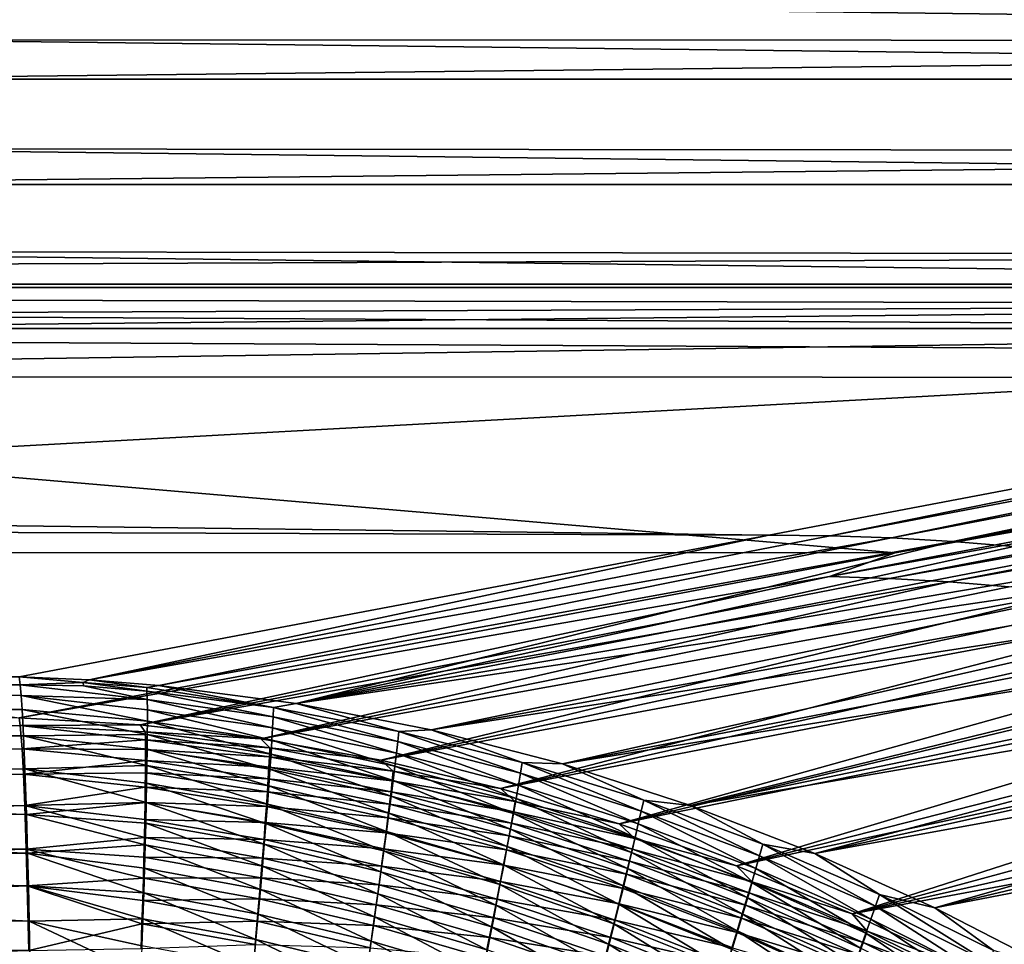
# Model space of a CAD drawing. Header units: metres. Extents: x -900 to 900, y -400 to 400.
# Tile 222 of 241: x 436 to 508, y 266 to 333. Entities that reach past the tile are written whole.
import ezdxf

# ---------------------------------------------------------------- set-up
doc = ezdxf.new("R2010")
doc.units = ezdxf.units.M

msp = doc.modelspace()

# ---------------------------------------------------------------- linework, layer by layer
at = {"layer": 'top'}
for points in [[(0.734328, 331.784698, -85.378685), (0.734328, 339.751312, -35), (665.571472, 331.578125, -86.723228)], [(0.734328, 339.751312, -35), (699.3302, 339.751312, -35), (665.571472, 331.578125, -86.723228)], [(0.734328, 328.81958, -84.922455), (666.448608, 328.819489, -84.923065), (0.734328, 336.711975, -35)], [(666.448608, 328.819489, -84.923065), (699.015991, 336.711975, -35), (0.734328, 336.711975, -35)], [(0.734328, 331.784698, -85.378685), (665.571472, 331.578125, -86.723228), (0.734328, 324.139069, -136.580261)], [(665.571472, 331.578125, -86.723228), (630.554199, 323.576904, -140.468933), (0.734328, 324.139069, -136.580261)], [(0.734328, 321.170074, -136.150101), (633.086914, 321.169952, -136.150986), (0.734328, 328.81958, -84.922455)], [(633.086914, 321.169952, -136.150986), (666.448608, 328.819489, -84.923065), (0.734328, 328.81958, -84.922455)], [(0.734328, 324.139069, -136.580261), (630.554199, 323.576904, -140.468933), (0.734328, 316.937622, -187.84668)], [(630.554199, 323.576904, -140.468933), (595.541077, 316.06485, -194.287888), (0.734328, 316.937622, -187.84668)], [(0.734328, 313.96524, -187.440613), (599.730225, 313.965149, -187.441223), (0.734328, 321.170074, -136.150101)], [(599.730225, 313.965149, -187.441223), (633.086914, 321.169952, -136.150986), (0.734328, 321.170074, -136.150101)], [(0.734328, 316.937622, -187.84668), (595.541077, 316.06485, -194.287888), (0.734328, 313.707611, -211.955231)], [(595.541077, 316.06485, -194.287888), (584.056824, 313.707733, -211.954468), (0.734328, 313.707611, -211.955231)], [(0.734328, 310.733368, -211.562912), (584.056824, 310.73349, -211.562149), (0.734328, 313.96524, -187.440613)], [(584.056824, 310.73349, -211.562149), (599.730225, 313.965149, -187.441223), (0.734328, 313.96524, -187.440613)], [(0.734328, 313.707611, -211.955231), (584.056824, 313.707733, -211.954468), (578.034119, 312.492645, -221.222198)], [(578.034119, 312.492645, -221.222198), (0.734328, 310.181213, -239.17215), (0.734328, 313.707611, -211.955231)], [(350.282684, 310.181213, -239.17215), (0.734328, 310.181213, -239.17215), (578.034119, 312.492645, -221.222198)], [(560.528931, 309.042908, -248.173615), (350.282684, 310.181213, -239.17215), (578.034119, 312.492645, -221.222198)], [(350.282684, 307.273926, -238.796417), (584.056824, 310.73349, -211.562149), (0.734328, 310.733368, -211.562912)], [(566.376038, 307.200867, -238.787125), (584.056824, 310.73349, -211.562149), (350.282684, 307.273926, -238.796417)], [(350.282684, 297.506622, -341.928955), (350.282684, 310.181213, -239.17215), (560.528931, 309.042908, -248.173615)], [(490.487152, 295.774933, -356.032349), (350.282684, 297.506622, -341.928955), (560.528931, 309.042908, -248.173615)], [(494.937469, 295.728058, -355.978729), (490.487152, 295.774933, -356.032349), (560.528931, 309.042908, -248.173615)], [(494.937469, 295.728058, -355.978729), (560.528931, 309.042908, -248.173615), (564.634827, 308.998505, -248.138428)], [(499.383484, 295.574249, -355.924744), (494.937469, 295.728058, -355.978729), (564.634827, 308.998505, -248.138428)], [(499.383484, 295.574249, -355.924744), (564.634827, 308.998505, -248.138428), (568.734619, 308.856598, -248.101974)], [(503.822571, 295.313507, -355.870361), (499.383484, 295.574249, -355.924744), (568.734619, 308.856598, -248.101974)], [(503.822571, 295.313507, -355.870361), (568.734619, 308.856598, -248.101974), (572.825928, 308.617157, -248.064331)], [(508.252045, 294.945862, -355.815704), (503.822571, 295.313507, -355.870361), (572.825928, 308.617157, -248.064331)], [(350.282684, 307.273926, -238.796417), (350.282684, 294.523438, -341.564758), (499.644653, 294.488739, -341.560486)], [(499.644653, 294.488739, -341.560486), (566.376038, 307.200867, -238.787125), (350.282684, 307.273926, -238.796417)], [(566.376038, 307.200867, -238.787125), (499.644653, 294.488739, -341.560486), (564.513855, 306.02829, -247.740448)], [(564.513855, 306.02829, -247.740448), (499.644653, 294.488739, -341.560486), (494.89975, 292.7724, -355.458282)], [(494.89975, 292.7724, -355.458282), (568.511597, 305.897797, -247.660004), (564.513855, 306.02829, -247.740448)], [(499.239929, 292.630249, -355.359833), (568.511597, 305.897797, -247.660004), (494.89975, 292.7724, -355.458282)], [(499.239929, 292.630249, -355.359833), (572.504822, 305.672729, -247.579025), (568.511597, 305.897797, -247.660004)], [(572.504822, 305.672729, -247.579025), (499.239929, 292.630249, -355.359833), (503.575958, 292.384491, -355.261749)], [(576.489624, 305.353546, -247.497589), (572.504822, 305.672729, -247.579025), (503.575958, 292.384491, -355.261749)], [(507.904846, 292.0354, -355.164032), (576.489624, 305.353546, -247.497589), (503.575958, 292.384491, -355.261749)], [(436.16037, 285.503845, -439.683838), (0.734328, 297.506622, -341.928955), (490.487152, 295.774933, -356.032349)], [(0.734328, 297.506622, -341.928955), (350.282684, 297.506622, -341.928955), (490.487152, 295.774933, -356.032349)], [(441.235718, 285.274139, -440.829742), (436.16037, 285.503845, -439.683838), (490.487152, 295.774933, -356.032349)], [(441.235718, 285.274139, -440.829742), (490.487152, 295.774933, -356.032349), (494.937469, 295.728058, -355.978729)], [(499.383484, 295.574249, -355.924744), (441.235718, 285.274139, -440.829742), (494.937469, 295.728058, -355.978729)], [(446.278656, 284.873779, -441.943024), (441.235718, 285.274139, -440.829742), (499.383484, 295.574249, -355.924744)], [(503.822571, 295.313507, -355.870361), (446.278656, 284.873779, -441.943024), (499.383484, 295.574249, -355.924744)], [(456.245483, 283.58139, -444.066681), (446.278656, 284.873779, -441.943024), (503.822571, 295.313507, -355.870361)], [(508.252045, 294.945862, -355.815704), (456.245483, 283.58139, -444.066681), (503.822571, 295.313507, -355.870361)], [(508.252045, 294.945862, -355.815704), (512.669312, 294.471436, -355.760773), (456.245483, 283.58139, -444.066681)], [(350.282684, 294.523438, -341.564758), (436.16037, 282.526184, -439.318207), (499.644653, 294.488739, -341.560486)], [(499.644653, 294.488739, -341.560486), (436.16037, 282.526184, -439.318207), (494.89975, 292.7724, -355.458282)], [(512.669312, 294.471436, -355.760773), (517.071716, 293.890411, -355.705627), (456.245483, 283.58139, -444.066681)], [(456.245483, 283.58139, -444.066681), (517.071716, 293.890411, -355.705627), (521.456665, 293.203033, -355.65033)], [(494.89975, 292.7724, -355.458282), (436.16037, 282.526184, -439.318207), (444.920502, 282.024414, -441.21405)], [(444.920502, 282.024414, -441.21405), (499.239929, 292.630249, -355.359833), (494.89975, 292.7724, -355.458282)], [(503.575958, 292.384491, -355.261749), (499.239929, 292.630249, -355.359833), (444.920502, 282.024414, -441.21405)], [(466.016052, 281.670502, -446.044952), (456.245483, 283.58139, -444.066681), (521.456665, 293.203033, -355.65033)], [(466.016052, 281.670502, -446.044952), (521.456665, 293.203033, -355.65033), (525.821533, 292.409607, -355.59491)], [(453.66571, 280.998505, -443.027527), (503.575958, 292.384491, -355.261749), (444.920502, 282.024414, -441.21405)], [(507.904846, 292.0354, -355.164032), (503.575958, 292.384491, -355.261749), (453.66571, 280.998505, -443.027527)], [(512.223755, 291.583099, -355.066742), (507.904846, 292.0354, -355.164032), (453.66571, 280.998505, -443.027527)], [(530.163696, 291.510559, -355.539398), (466.016052, 281.670502, -446.044952), (525.821533, 292.409607, -355.59491)], [(453.66571, 280.998505, -443.027527), (462.380524, 279.455078, -444.751221), (512.223755, 291.583099, -355.066742)], [(462.380524, 279.455078, -444.751221), (516.530212, 291.02771, -354.970001), (512.223755, 291.583099, -355.066742)], [(475.550812, 279.189728, -447.868408), (466.016052, 281.670502, -446.044952), (530.163696, 291.510559, -355.539398)], [(534.480652, 290.506287, -355.483887), (475.550812, 279.189728, -447.868408), (530.163696, 291.510559, -355.539398)], [(516.530212, 291.02771, -354.970001), (462.380524, 279.455078, -444.751221), (520.822083, 290.369324, -354.873901)], [(475.550812, 279.189728, -447.868408), (534.480652, 290.506287, -355.483887), (538.769714, 289.397369, -355.428406)], [(462.380524, 279.455078, -444.751221), (471.048645, 277.400787, -446.377716), (520.822083, 290.369324, -354.873901)], [(520.822083, 290.369324, -354.873901), (471.048645, 277.400787, -446.377716), (525.096985, 289.60791, -354.778534)], [(471.048645, 277.400787, -446.377716), (529.352783, 288.743622, -354.68396), (525.096985, 289.60791, -354.778534)], [(484.823364, 276.185059, -449.536957), (475.550812, 279.189728, -447.868408), (538.769714, 289.397369, -355.428406)], [(538.769714, 289.397369, -355.428406), (543.028381, 288.184326, -355.372986), (484.823364, 276.185059, -449.536957)], [(471.048645, 277.400787, -446.377716), (479.64975, 274.847412, -447.902191), (529.352783, 288.743622, -354.68396)], [(529.352783, 288.743622, -354.68396), (479.64975, 274.847412, -447.902191), (533.587036, 287.77652, -354.590332)], [(533.587036, 287.77652, -354.590332), (479.64975, 274.847412, -447.902191), (537.797363, 286.706757, -354.49765)], [(543.028381, 288.184326, -355.372986), (547.254089, 286.867889, -355.317688), (484.823364, 276.185059, -449.536957)], [(479.64975, 274.847412, -447.902191), (488.155487, 271.816986, -449.32489), (537.797363, 286.706757, -354.49765)], [(484.823364, 276.185059, -449.536957), (547.254089, 286.867889, -355.317688), (493.817719, 272.699036, -451.056763)], [(537.797363, 286.706757, -354.49765), (488.155487, 271.816986, -449.32489), (541.981323, 285.534454, -354.406006)], [(547.254089, 286.867889, -355.317688), (551.444397, 285.4487, -355.262573), (493.817719, 272.699036, -451.056763)], [(243.830444, 285.09613, -443.004456), (436.16037, 285.503845, -439.683838), (436.232239, 284.926239, -443.441681)], [(436.232239, 284.926239, -443.441681), (436.16037, 285.503845, -439.683838), (440.799957, 285.086487, -442.098724)], [(440.799957, 285.086487, -442.098724), (436.16037, 285.503845, -439.683838), (441.235718, 285.274139, -440.829742)], [(488.155487, 271.816986, -449.32489), (546.136597, 284.259705, -354.31546), (541.981323, 285.534454, -354.406006)], [(243.715302, 284.163269, -448.52597), (243.830444, 285.09613, -443.004456), (436.232239, 284.926239, -443.441681)], [(436.232239, 284.926239, -443.441681), (436.302429, 284.139862, -447.084656), (243.715302, 284.163269, -448.52597)], [(440.818695, 284.846558, -443.464355), (436.232239, 284.926239, -443.441681), (440.799957, 285.086487, -442.098724)], [(436.302429, 284.139862, -447.084656), (436.232239, 284.926239, -443.441681), (445.4375, 283.848755, -447.119324)], [(436.232239, 284.926239, -443.441681), (440.818695, 284.846558, -443.464355), (445.4375, 283.848755, -447.119324)], [(440.799957, 285.086487, -442.098724), (441.235718, 285.274139, -440.829742), (445.411469, 284.718231, -443.101013)], [(440.818695, 284.846558, -443.464355), (440.799957, 285.086487, -442.098724), (445.421753, 284.458099, -444.445465)], [(445.421753, 284.458099, -444.445465), (440.799957, 285.086487, -442.098724), (445.411469, 284.718231, -443.101013)], [(445.4375, 283.848755, -447.119324), (440.818695, 284.846558, -443.464355), (445.421753, 284.458099, -444.445465)], [(445.411469, 284.718231, -443.101013), (441.235718, 285.274139, -440.829742), (446.278656, 284.873779, -441.943024)], [(454.592987, 283.273041, -446.335358), (445.411469, 284.718231, -443.101013), (446.278656, 284.873779, -441.943024)], [(446.278656, 284.873779, -441.943024), (456.245483, 283.58139, -444.066681), (454.592987, 283.273041, -446.335358)], [(493.817719, 272.699036, -451.056763), (551.444397, 285.4487, -355.262573), (555.596741, 283.927551, -355.207642)], [(436.302429, 284.139862, -447.084656), (436.372101, 283.138306, -450.674438), (243.715302, 284.163269, -448.52597)], [(243.715302, 284.163269, -448.52597), (436.372101, 283.138306, -450.674438), (243.79866, 282.737122, -453.956512)], [(436.372101, 283.138306, -450.674438), (436.302429, 284.139862, -447.084656), (445.449524, 282.28009, -452.385956)], [(445.449524, 282.28009, -452.385956), (436.302429, 284.139862, -447.084656), (445.446747, 283.122101, -449.768127)], [(436.302429, 284.139862, -447.084656), (445.4375, 283.848755, -447.119324), (445.446747, 283.122101, -449.768127)], [(445.421753, 284.458099, -444.445465), (445.411469, 284.718231, -443.101013), (454.592987, 283.273041, -446.335358)], [(445.4375, 283.848755, -447.119324), (445.421753, 284.458099, -444.445465), (454.566132, 282.595795, -448.923615)], [(454.566132, 282.595795, -448.923615), (445.421753, 284.458099, -444.445465), (454.592987, 283.273041, -446.335358)], [(488.155487, 271.816986, -449.32489), (496.536621, 268.332825, -450.646637), (546.136597, 284.259705, -354.31546)], [(496.536621, 268.332825, -450.646637), (550.260803, 282.882629, -354.226074), (546.136597, 284.259705, -354.31546)], [(445.446747, 283.122101, -449.768127), (445.4375, 283.848755, -447.119324), (454.526917, 281.808319, -451.484436)], [(454.526917, 281.808319, -451.484436), (445.4375, 283.848755, -447.119324), (454.566132, 282.595795, -448.923615)], [(456.245483, 283.58139, -444.066681), (463.670349, 281.548553, -448.119812), (454.592987, 283.273041, -446.335358)], [(456.245483, 283.58139, -444.066681), (466.016052, 281.670502, -446.044952), (463.670349, 281.548553, -448.119812)], [(555.596741, 283.927551, -355.207642), (502.52182, 268.770874, -452.434357), (493.817719, 272.699036, -451.056763)], [(559.708679, 282.305328, -355.152954), (502.52182, 268.770874, -452.434357), (555.596741, 283.927551, -355.207642)], [(436.372101, 283.138306, -450.674438), (436.476196, 281.219116, -455.983551), (243.79866, 282.737122, -453.956512)], [(243.79866, 282.737122, -453.956512), (436.476196, 281.219116, -455.983551), (243.880829, 280.831604, -459.247711)], [(436.476196, 281.219116, -455.983551), (436.372101, 283.138306, -450.674438), (445.44574, 281.324493, -454.966858)], [(445.44574, 281.324493, -454.966858), (436.372101, 283.138306, -450.674438), (445.449524, 282.28009, -452.385956)], [(445.449524, 282.28009, -452.385956), (445.446747, 283.122101, -449.768127), (454.475433, 280.912506, -454.012299)], [(454.475433, 280.912506, -454.012299), (445.446747, 283.122101, -449.768127), (454.526917, 281.808319, -451.484436)], [(463.594757, 280.81427, -450.624908), (454.566132, 282.595795, -448.923615), (454.592987, 283.273041, -446.335358)], [(454.592987, 283.273041, -446.335358), (463.670349, 281.548553, -448.119812), (463.594757, 280.81427, -450.624908)], [(496.536621, 268.332825, -450.646637), (554.35144, 281.403412, -354.137939), (550.260803, 282.882629, -354.226074)], [(436.228851, 281.975739, -442.898987), (436.16037, 282.526184, -439.318207), (243.720795, 281.230286, -447.896118)], [(436.228851, 281.975739, -442.898987), (243.720795, 281.230286, -447.896118), (243.800186, 279.872375, -453.066772)], [(436.361969, 280.273895, -449.782867), (436.228851, 281.975739, -442.898987), (243.800186, 279.872375, -453.066772)], [(444.920502, 282.024414, -441.21405), (436.16037, 282.526184, -439.318207), (436.228851, 281.975739, -442.898987)], [(444.920502, 282.024414, -441.21405), (436.228851, 281.975739, -442.898987), (445.288177, 281.520111, -443.853363)], [(445.288177, 281.520111, -443.853363), (436.228851, 281.975739, -442.898987), (445.30304, 280.939667, -446.398956)], [(445.30304, 280.939667, -446.398956), (436.228851, 281.975739, -442.898987), (436.361969, 280.273895, -449.782867)], [(453.66571, 280.998505, -443.027527), (444.920502, 282.024414, -441.21405), (445.288177, 281.520111, -443.853363)], [(445.44574, 281.324493, -454.966858), (445.449524, 282.28009, -452.385956), (454.411835, 279.910217, -456.50177)], [(454.411835, 279.910217, -456.50177), (445.449524, 282.28009, -452.385956), (454.475433, 280.912506, -454.012299)], [(463.50177, 279.976593, -453.100586), (454.526917, 281.808319, -451.484436), (454.566132, 282.595795, -448.923615)], [(463.50177, 279.976593, -453.100586), (454.566132, 282.595795, -448.923615), (463.594757, 280.81427, -450.624908)], [(563.777771, 280.582947, -355.098572), (502.52182, 268.770874, -452.434357), (559.708679, 282.305328, -355.152954)], [(436.476196, 281.219116, -455.983551), (340.261688, 278.630859, -462.819794), (243.880829, 280.831604, -459.247711)], [(436.476196, 281.219116, -455.983551), (436.577698, 278.829712, -461.098785), (340.261688, 278.630859, -462.819794)], [(445.435455, 280.257233, -457.504822), (436.476196, 281.219116, -455.983551), (445.44574, 281.324493, -454.966858)], [(436.577698, 278.829712, -461.098785), (436.476196, 281.219116, -455.983551), (445.41864, 279.080139, -459.993927)], [(436.476196, 281.219116, -455.983551), (445.435455, 280.257233, -457.504822), (445.41864, 279.080139, -459.993927)], [(453.66571, 280.998505, -443.027527), (445.288177, 281.520111, -443.853363), (454.328491, 280.363098, -445.652985)], [(454.328491, 280.363098, -445.652985), (445.288177, 281.520111, -443.853363), (445.30304, 280.939667, -446.398956)], [(445.435455, 280.257233, -457.504822), (445.44574, 281.324493, -454.966858), (454.336212, 278.803345, -458.947357)], [(454.336212, 278.803345, -458.947357), (445.44574, 281.324493, -454.966858), (454.411835, 279.910217, -456.50177)], [(454.475433, 280.912506, -454.012299), (454.526917, 281.808319, -451.484436), (463.391602, 279.037476, -455.541809)], [(463.391602, 279.037476, -455.541809), (454.526917, 281.808319, -451.484436), (463.50177, 279.976593, -453.100586)], [(463.670349, 281.548553, -448.119812), (472.492859, 278.52594, -452.216187), (463.594757, 280.81427, -450.624908)], [(466.016052, 281.670502, -446.044952), (472.621979, 279.306519, -449.791107), (463.670349, 281.548553, -448.119812)], [(463.670349, 281.548553, -448.119812), (472.621979, 279.306519, -449.791107), (472.492859, 278.52594, -452.216187)], [(466.016052, 281.670502, -446.044952), (475.550812, 279.189728, -447.868408), (472.621979, 279.306519, -449.791107)], [(558.406189, 279.822113, -354.051086), (554.35144, 281.403412, -354.137939), (496.536621, 268.332825, -450.646637)], [(445.30304, 280.939667, -446.398956), (436.361969, 280.273895, -449.782867), (445.311676, 280.247589, -448.920715)], [(454.328491, 280.363098, -445.652985), (445.30304, 280.939667, -446.398956), (454.302612, 279.717865, -448.116852)], [(454.302612, 279.717865, -448.116852), (445.30304, 280.939667, -446.398956), (445.311676, 280.247589, -448.920715)], [(462.380524, 279.455078, -444.751221), (453.66571, 280.998505, -443.027527), (454.328491, 280.363098, -445.652985)], [(463.264465, 277.998749, -457.943542), (454.411835, 279.910217, -456.50177), (454.475433, 280.912506, -454.012299)], [(454.475433, 280.912506, -454.012299), (463.391602, 279.037476, -455.541809), (463.264465, 277.998749, -457.943542)], [(472.342041, 277.648621, -454.610291), (463.50177, 279.976593, -453.100586), (463.594757, 280.81427, -450.624908)], [(463.594757, 280.81427, -450.624908), (472.492859, 278.52594, -452.216187), (472.342041, 277.648621, -454.610291)], [(510.928345, 264.434814, -453.677765), (502.52182, 268.770874, -452.434357), (563.777771, 280.582947, -355.098572)], [(436.361969, 280.273895, -449.782867), (243.800186, 279.872375, -453.066772), (243.878418, 278.058044, -458.104736)], [(436.46106, 278.446533, -454.837891), (436.361969, 280.273895, -449.782867), (243.878418, 278.058044, -458.104736)], [(445.311676, 280.247589, -448.920715), (436.361969, 280.273895, -449.782867), (445.314117, 279.445679, -451.412964)], [(445.314117, 279.445679, -451.412964), (436.361969, 280.273895, -449.782867), (436.46106, 278.446533, -454.837891)], [(454.302612, 279.717865, -448.116852), (445.311676, 280.247589, -448.920715), (454.264923, 278.967712, -450.554535)], [(454.264923, 278.967712, -450.554535), (445.311676, 280.247589, -448.920715), (445.314117, 279.445679, -451.412964)], [(445.41864, 279.080139, -459.993927), (445.435455, 280.257233, -457.504822), (454.248627, 277.593811, -461.343567)], [(454.248627, 277.593811, -461.343567), (445.435455, 280.257233, -457.504822), (454.336212, 278.803345, -458.947357)], [(463.276154, 278.674255, -447.351044), (454.328491, 280.363098, -445.652985), (454.302612, 279.717865, -448.116852)], [(462.380524, 279.455078, -444.751221), (454.328491, 280.363098, -445.652985), (463.276154, 278.674255, -447.351044)], [(454.336212, 278.803345, -458.947357), (454.411835, 279.910217, -456.50177), (463.120575, 276.862305, -460.30072)], [(463.120575, 276.862305, -460.30072), (454.411835, 279.910217, -456.50177), (463.264465, 277.998749, -457.943542)], [(472.169861, 276.676453, -456.968781), (463.391602, 279.037476, -455.541809), (463.50177, 279.976593, -453.100586)], [(472.169861, 276.676453, -456.968781), (463.50177, 279.976593, -453.100586), (472.342041, 277.648621, -454.610291)], [(504.763855, 264.418213, -451.868317), (558.406189, 279.822113, -354.051086), (496.536621, 268.332825, -450.646637)], [(562.422607, 278.139069, -353.965607), (558.406189, 279.822113, -354.051086), (504.763855, 264.418213, -451.868317)], [(445.314117, 279.445679, -451.412964), (436.46106, 278.446533, -454.837891), (445.310333, 278.535645, -453.869995)], [(436.577698, 278.829712, -461.098785), (445.41864, 279.080139, -459.993927), (445.395264, 277.795074, -462.428162)], [(454.215576, 278.114471, -452.960876), (445.314117, 279.445679, -451.412964), (445.310333, 278.535645, -453.869995)], [(454.264923, 278.967712, -450.554535), (445.314117, 279.445679, -451.412964), (454.215576, 278.114471, -452.960876)], [(445.395264, 277.795074, -462.428162), (445.41864, 279.080139, -459.993927), (454.149261, 276.283508, -463.684967)], [(454.149261, 276.283508, -463.684967), (445.41864, 279.080139, -459.993927), (454.248627, 277.593811, -461.343567)], [(463.203735, 277.97464, -449.735535), (454.302612, 279.717865, -448.116852), (454.264923, 278.967712, -450.554535)], [(463.276154, 278.674255, -447.351044), (454.302612, 279.717865, -448.116852), (463.203735, 277.97464, -449.735535)], [(471.048645, 277.400787, -446.377716), (462.380524, 279.455078, -444.751221), (463.276154, 278.674255, -447.351044)], [(472.621979, 279.306519, -449.791107), (481.241669, 275.758881, -453.692444), (472.492859, 278.52594, -452.216187)], [(475.550812, 279.189728, -447.868408), (481.427094, 276.575439, -451.343445), (472.621979, 279.306519, -449.791107)], [(472.621979, 279.306519, -449.791107), (481.427094, 276.575439, -451.343445), (481.241669, 275.758881, -453.692444)], [(475.550812, 279.189728, -447.868408), (484.823364, 276.185059, -449.536957), (481.427094, 276.575439, -451.343445)], [(436.46106, 278.446533, -454.837891), (243.878418, 278.058044, -458.104736), (340.249023, 275.971863, -461.430695)], [(436.557739, 276.171478, -459.708313), (436.46106, 278.446533, -454.837891), (340.249023, 275.971863, -461.430695)], [(436.577698, 278.829712, -461.098785), (436.690247, 275.525116, -466.688812), (340.261688, 278.630859, -462.819794)], [(340.261688, 278.630859, -462.819794), (436.690247, 275.525116, -466.688812), (340.352875, 275.800964, -467.68927)], [(445.310333, 278.535645, -453.869995), (436.46106, 278.446533, -454.837891), (445.300323, 277.519318, -456.286194)], [(445.300323, 277.519318, -456.286194), (436.46106, 278.446533, -454.837891), (436.557739, 276.171478, -459.708313)], [(436.690247, 275.525116, -466.688812), (436.577698, 278.829712, -461.098785), (445.365356, 276.404144, -464.801971)], [(445.365356, 276.404144, -464.801971), (436.577698, 278.829712, -461.098785), (445.395264, 277.795074, -462.428162)], [(454.154602, 277.159882, -455.330627), (445.310333, 278.535645, -453.869995), (445.300323, 277.519318, -456.286194)], [(454.215576, 278.114471, -452.960876), (445.310333, 278.535645, -453.869995), (454.154602, 277.159882, -455.330627)], [(463.114685, 277.176666, -452.091949), (454.264923, 278.967712, -450.554535), (454.215576, 278.114471, -452.960876)], [(462.960175, 275.630096, -462.608337), (454.248627, 277.593811, -461.343567), (454.336212, 278.803345, -458.947357)], [(463.203735, 277.97464, -449.735535), (454.264923, 278.967712, -450.554535), (463.114685, 277.176666, -452.091949)], [(463.120575, 276.862305, -460.30072), (462.960175, 275.630096, -462.608337), (454.336212, 278.803345, -458.947357)], [(472.100098, 276.47522, -448.940277), (463.276154, 278.674255, -447.351044), (463.203735, 277.97464, -449.735535)], [(463.391602, 279.037476, -455.541809), (471.976654, 275.611237, -459.287018), (463.264465, 277.998749, -457.943542)], [(471.048645, 277.400787, -446.377716), (463.276154, 278.674255, -447.351044), (472.100098, 276.47522, -448.940277)], [(471.976654, 275.611237, -459.287018), (463.391602, 279.037476, -455.541809), (472.169861, 276.676453, -456.968781)], [(472.492859, 278.52594, -452.216187), (481.030884, 274.851898, -456.009247), (472.342041, 277.648621, -454.610291)], [(472.492859, 278.52594, -452.216187), (481.241669, 275.758881, -453.692444), (481.030884, 274.851898, -456.009247)], [(445.365356, 276.404144, -464.801971), (445.395264, 277.795074, -462.428162), (454.038177, 274.874512, -465.966339)], [(454.038177, 274.874512, -465.966339), (445.395264, 277.795074, -462.428162), (454.149261, 276.283508, -463.684967)], [(463.009216, 276.282104, -454.415588), (454.215576, 278.114471, -452.960876), (454.154602, 277.159882, -455.330627)], [(463.114685, 277.176666, -452.091949), (454.215576, 278.114471, -452.960876), (463.009216, 276.282104, -454.415588)], [(471.976501, 275.731537, -451.248383), (463.203735, 277.97464, -449.735535), (463.114685, 277.176666, -452.091949)], [(471.762726, 274.454926, -461.560333), (463.120575, 276.862305, -460.30072), (463.264465, 277.998749, -457.943542)], [(472.100098, 276.47522, -448.940277), (463.203735, 277.97464, -449.735535), (471.976501, 275.731537, -451.248383)], [(463.264465, 277.998749, -457.943542), (471.976654, 275.611237, -459.287018), (471.762726, 274.454926, -461.560333)], [(480.795135, 273.856323, -458.289612), (472.169861, 276.676453, -456.968781), (472.342041, 277.648621, -454.610291)], [(472.342041, 277.648621, -454.610291), (481.030884, 274.851898, -456.009247), (480.795135, 273.856323, -458.289612)], [(562.422607, 278.139069, -353.965607), (504.763855, 264.418213, -451.868317), (566.398193, 276.355377, -353.8815)], [(445.300323, 277.519318, -456.286194), (436.557739, 276.171478, -459.708313), (445.284058, 276.398407, -458.655853)], [(454.082153, 276.105774, -457.6586), (445.300323, 277.519318, -456.286194), (445.284058, 276.398407, -458.655853)], [(454.154602, 277.159882, -455.330627), (445.300323, 277.519318, -456.286194), (454.082153, 276.105774, -457.6586)], [(462.887573, 275.292816, -456.701569), (454.154602, 277.159882, -455.330627), (454.082153, 276.105774, -457.6586)], [(454.149261, 276.283508, -463.684967), (454.248627, 277.593811, -461.343567), (462.783447, 274.303986, -464.861359)], [(463.009216, 276.282104, -454.415588), (454.154602, 277.159882, -455.330627), (462.887573, 275.292816, -456.701569)], [(462.783447, 274.303986, -464.861359), (454.248627, 277.593811, -461.343567), (462.960175, 275.630096, -462.608337)], [(471.832214, 274.895813, -453.527008), (463.114685, 277.176666, -452.091949), (463.009216, 276.282104, -454.415588)], [(471.976501, 275.731537, -451.248383), (463.114685, 277.176666, -452.091949), (471.832214, 274.895813, -453.527008)], [(479.64975, 274.847412, -447.902191), (471.048645, 277.400787, -446.377716), (472.100098, 276.47522, -448.940277)], [(445.284058, 276.398407, -458.655853), (436.557739, 276.171478, -459.708313), (445.261566, 275.174774, -460.973297)], [(445.32901, 274.910522, -467.111084), (436.690247, 275.525116, -466.688812), (445.365356, 276.404144, -464.801971)], [(453.998322, 274.953949, -459.939545), (445.284058, 276.398407, -458.655853), (445.261566, 275.174774, -460.973297)], [(454.082153, 276.105774, -457.6586), (445.284058, 276.398407, -458.655853), (453.998322, 274.953949, -459.939545)], [(445.32901, 274.910522, -467.111084), (445.365356, 276.404144, -464.801971), (453.91568, 273.369812, -468.183899)], [(453.91568, 273.369812, -468.183899), (445.365356, 276.404144, -464.801971), (454.038177, 274.874512, -465.966339)], [(462.590698, 272.886017, -467.055023), (454.038177, 274.874512, -465.966339), (454.149261, 276.283508, -463.684967)], [(462.783447, 274.303986, -464.861359), (462.590698, 272.886017, -467.055023), (454.149261, 276.283508, -463.684967)], [(471.667572, 273.969818, -455.771698), (463.009216, 276.282104, -454.415588), (462.887573, 275.292816, -456.701569)], [(471.528442, 273.209351, -463.784119), (462.960175, 275.630096, -462.608337), (463.120575, 276.862305, -460.30072)], [(471.832214, 274.895813, -453.527008), (463.009216, 276.282104, -454.415588), (471.667572, 273.969818, -455.771698)], [(471.762726, 274.454926, -461.560333), (471.528442, 273.209351, -463.784119), (463.120575, 276.862305, -460.30072)], [(480.779694, 273.794037, -450.415192), (472.100098, 276.47522, -448.940277), (471.976501, 275.731537, -451.248383)], [(480.534882, 272.774017, -460.529175), (471.976654, 275.611237, -459.287018), (472.169861, 276.676453, -456.968781)], [(479.64975, 274.847412, -447.902191), (472.100098, 276.47522, -448.940277), (480.779694, 273.794037, -450.415192)], [(480.534882, 272.774017, -460.529175), (472.169861, 276.676453, -456.968781), (480.795135, 273.856323, -458.289612)], [(481.427094, 276.575439, -451.343445), (489.823029, 272.536896, -455.053955), (481.241669, 275.758881, -453.692444)], [(484.823364, 276.185059, -449.536957), (490.066193, 273.379852, -452.776703), (481.427094, 276.575439, -451.343445)], [(481.427094, 276.575439, -451.343445), (490.066193, 273.379852, -452.776703), (489.823029, 272.536896, -455.053955)], [(566.398193, 276.355377, -353.8815), (504.763855, 264.418213, -451.868317), (512.807922, 260.096436, -452.990753)], [(436.557739, 276.171478, -459.708313), (340.249023, 275.971863, -461.430695), (340.335846, 273.277374, -466.067139)], [(436.664856, 273.025452, -465.030182), (436.557739, 276.171478, -459.708313), (340.335846, 273.277374, -466.067139)], [(436.690247, 275.525116, -466.688812), (436.769562, 272.730377, -470.571411), (340.352875, 275.800964, -467.68927)], [(340.352875, 275.800964, -467.68927), (436.769562, 272.730377, -470.571411), (340.440094, 272.546661, -472.281403)], [(445.261566, 275.174774, -460.973297), (436.557739, 276.171478, -459.708313), (445.232819, 273.850342, -463.233154)], [(445.232819, 273.850342, -463.233154), (436.557739, 276.171478, -459.708313), (436.664856, 273.025452, -465.030182)], [(436.769562, 272.730377, -470.571411), (436.690247, 275.525116, -466.688812), (445.286285, 273.317566, -469.351654)], [(436.690247, 275.525116, -466.688812), (445.32901, 274.910522, -467.111084), (445.286285, 273.317566, -469.351654)], [(462.749939, 274.210541, -458.94516), (454.082153, 276.105774, -457.6586), (453.998322, 274.953949, -459.939545)], [(462.887573, 275.292816, -456.701569), (454.082153, 276.105774, -457.6586), (462.749939, 274.210541, -458.94516)], [(471.274109, 271.876404, -465.953735), (462.783447, 274.303986, -464.861359), (462.960175, 275.630096, -462.608337)], [(471.528442, 273.209351, -463.784119), (471.274109, 271.876404, -465.953735), (462.960175, 275.630096, -462.608337)], [(471.976654, 275.611237, -459.287018), (480.250549, 271.606781, -462.723724), (471.762726, 274.454926, -461.560333)], [(480.602386, 273.016144, -452.650787), (471.976501, 275.731537, -451.248383), (471.832214, 274.895813, -453.527008)], [(480.779694, 273.794037, -450.415192), (471.976501, 275.731537, -451.248383), (480.602386, 273.016144, -452.650787)], [(480.250549, 271.606781, -462.723724), (471.976654, 275.611237, -459.287018), (480.534882, 272.774017, -460.529175)], [(481.241669, 275.758881, -453.692444), (489.551331, 271.609528, -457.298126), (481.030884, 274.851898, -456.009247)], [(481.241669, 275.758881, -453.692444), (489.823029, 272.536896, -455.053955), (489.551331, 271.609528, -457.298126)], [(484.823364, 276.185059, -449.536957), (493.817719, 272.699036, -451.056763), (490.066193, 273.379852, -452.776703)], [(453.903229, 273.706207, -462.168304), (445.261566, 275.174774, -460.973297), (445.232819, 273.850342, -463.233154)], [(453.998322, 274.953949, -459.939545), (445.261566, 275.174774, -460.973297), (453.903229, 273.706207, -462.168304)], [(445.286285, 273.317566, -469.351654), (445.32901, 274.910522, -467.111084), (453.782043, 271.772644, -470.334076)], [(453.782043, 271.772644, -470.334076), (445.32901, 274.910522, -467.111084), (453.91568, 273.369812, -468.183899)], [(462.596527, 273.03714, -461.141571), (453.998322, 274.953949, -459.939545), (453.903229, 273.706207, -462.168304)], [(453.91568, 273.369812, -468.183899), (454.038177, 274.874512, -465.966339), (462.382263, 271.379089, -469.185822)], [(462.749939, 274.210541, -458.94516), (453.998322, 274.953949, -459.939545), (462.596527, 273.03714, -461.141571)], [(454.038177, 274.874512, -465.966339), (462.590698, 272.886017, -467.055023), (462.382263, 271.379089, -469.185822)], [(471.482819, 272.955353, -457.978058), (462.887573, 275.292816, -456.701569), (462.749939, 274.210541, -458.94516)], [(471.667572, 273.969818, -455.771698), (462.887573, 275.292816, -456.701569), (471.482819, 272.955353, -457.978058)], [(480.400848, 272.152222, -454.855713), (471.832214, 274.895813, -453.527008), (471.667572, 273.969818, -455.771698)], [(480.602386, 273.016144, -452.650787), (471.832214, 274.895813, -453.527008), (480.400848, 272.152222, -454.855713)], [(488.155487, 271.816986, -449.32489), (479.64975, 274.847412, -447.902191), (480.779694, 273.794037, -450.415192)], [(481.030884, 274.851898, -456.009247), (489.251556, 270.599548, -459.505219), (480.795135, 273.856323, -458.289612)], [(481.030884, 274.851898, -456.009247), (489.551331, 271.609528, -457.298126), (489.251556, 270.599548, -459.505219)], [(471.000122, 270.45813, -468.064789), (462.590698, 272.886017, -467.055023), (462.783447, 274.303986, -464.861359)], [(471.278351, 271.854187, -460.141663), (462.749939, 274.210541, -458.94516), (462.596527, 273.03714, -461.141571)], [(471.482819, 272.955353, -457.978058), (462.749939, 274.210541, -458.94516), (471.278351, 271.854187, -460.141663)], [(471.274109, 271.876404, -465.953735), (471.000122, 270.45813, -468.064789), (462.783447, 274.303986, -464.861359)], [(471.528442, 273.209351, -463.784119), (471.762726, 274.454926, -461.560333), (479.942596, 270.356506, -464.868896)], [(471.762726, 274.454926, -461.560333), (480.250549, 271.606781, -462.723724), (479.942596, 270.356506, -464.868896)], [(445.232819, 273.850342, -463.233154), (436.664856, 273.025452, -465.030182), (445.197937, 272.428131, -465.431458)], [(453.796936, 272.364563, -464.339935), (445.232819, 273.850342, -463.233154), (445.197937, 272.428131, -465.431458)], [(453.903229, 273.706207, -462.168304), (445.232819, 273.850342, -463.233154), (453.796936, 272.364563, -464.339935)], [(462.158661, 269.786163, -471.250549), (453.782043, 271.772644, -470.334076), (453.91568, 273.369812, -468.183899)], [(462.427582, 271.774384, -463.28598), (453.903229, 273.706207, -462.168304), (453.796936, 272.364563, -464.339935)], [(462.596527, 273.03714, -461.141571), (453.903229, 273.706207, -462.168304), (462.427582, 271.774384, -463.28598)], [(462.382263, 271.379089, -469.185822), (462.158661, 269.786163, -471.250549), (453.91568, 273.369812, -468.183899)], [(480.175537, 271.204041, -457.025909), (471.667572, 273.969818, -455.771698), (471.482819, 272.955353, -457.978058)], [(480.400848, 272.152222, -454.855713), (471.667572, 273.969818, -455.771698), (480.175537, 271.204041, -457.025909)], [(488.924316, 269.508728, -461.671234), (480.534882, 272.774017, -460.529175), (480.795135, 273.856323, -458.289612)], [(489.295837, 270.654755, -451.77597), (480.779694, 273.794037, -450.415192), (480.602386, 273.016144, -452.650787)], [(488.155487, 271.816986, -449.32489), (480.779694, 273.794037, -450.415192), (489.295837, 270.654755, -451.77597)], [(480.795135, 273.856323, -458.289612), (489.251556, 270.599548, -459.505219), (488.924316, 269.508728, -461.671234)], [(490.066193, 273.379852, -452.776703), (498.219177, 268.881287, -456.304291), (489.823029, 272.536896, -455.053955)], [(493.817719, 272.699036, -451.056763), (498.520721, 269.741791, -454.094238), (490.066193, 273.379852, -452.776703)], [(490.066193, 273.379852, -452.776703), (498.520721, 269.741791, -454.094238), (498.219177, 268.881287, -456.304291)], [(436.664856, 273.025452, -465.030182), (340.335846, 273.277374, -466.067139), (340.418884, 270.178833, -470.439514)], [(436.740387, 270.364044, -468.727631), (436.664856, 273.025452, -465.030182), (340.418884, 270.178833, -470.439514)], [(436.769562, 272.730377, -470.571411), (436.828918, 270.352386, -473.442017), (340.440094, 272.546661, -472.281403)], [(445.197937, 272.428131, -465.431458), (436.664856, 273.025452, -465.030182), (445.156952, 270.911377, -467.564484)], [(445.156952, 270.911377, -467.564484), (436.664856, 273.025452, -465.030182), (436.740387, 270.364044, -468.727631)], [(436.769562, 272.730377, -470.571411), (445.286285, 273.317566, -469.351654), (445.237335, 271.628632, -471.519806)], [(436.828918, 270.352386, -473.442017), (436.769562, 272.730377, -470.571411), (445.182251, 269.847168, -473.611664)], [(445.182251, 269.847168, -473.611664), (436.769562, 272.730377, -470.571411), (445.237335, 271.628632, -471.519806)], [(445.237335, 271.628632, -471.519806), (445.286285, 273.317566, -469.351654), (453.637512, 270.086151, -472.413391)], [(453.637512, 270.086151, -472.413391), (445.286285, 273.317566, -469.351654), (453.782043, 271.772644, -470.334076)], [(462.590698, 272.886017, -467.055023), (470.70697, 268.957153, -470.114075), (462.382263, 271.379089, -469.185822)], [(471.054413, 270.668121, -462.258087), (462.596527, 273.03714, -461.141571), (462.427582, 271.774384, -463.28598)], [(462.590698, 272.886017, -467.055023), (471.000122, 270.45813, -468.064789), (470.70697, 268.957153, -470.114075)], [(471.278351, 271.854187, -460.141663), (462.596527, 273.03714, -461.141571), (471.054413, 270.668121, -462.258087)], [(471.274109, 271.876404, -465.953735), (471.528442, 273.209351, -463.784119), (479.61142, 269.024963, -466.960449)], [(479.926819, 270.17337, -459.157288), (471.482819, 272.955353, -457.978058), (471.278351, 271.854187, -460.141663)], [(480.175537, 271.204041, -457.025909), (471.482819, 272.955353, -457.978058), (479.926819, 270.17337, -459.157288)], [(471.528442, 273.209351, -463.784119), (479.942596, 270.356506, -464.868896), (479.61142, 269.024963, -466.960449)], [(488.570099, 268.338837, -463.792206), (480.250549, 271.606781, -462.723724), (480.534882, 272.774017, -460.529175)], [(489.063446, 269.851837, -453.943207), (480.602386, 273.016144, -452.650787), (480.400848, 272.152222, -454.855713)], [(488.570099, 268.338837, -463.792206), (480.534882, 272.774017, -460.529175), (488.924316, 269.508728, -461.671234)], [(489.295837, 270.654755, -451.77597), (480.602386, 273.016144, -452.650787), (489.063446, 269.851837, -453.943207)], [(493.817719, 272.699036, -451.056763), (502.52182, 268.770874, -452.434357), (498.520721, 269.741791, -454.094238)], [(340.440094, 272.546661, -472.281403), (436.828918, 270.352386, -473.442017), (436.885895, 267.807922, -476.166229)], [(340.440094, 272.546661, -472.281403), (436.885895, 267.807922, -476.166229), (340.522736, 268.896362, -476.562286)], [(453.679749, 270.931824, -466.450775), (445.197937, 272.428131, -465.431458), (445.156952, 270.911377, -467.564484)], [(453.796936, 272.364563, -464.339935), (445.197937, 272.428131, -465.431458), (453.679749, 270.931824, -466.450775)], [(462.243286, 270.424255, -465.373871), (453.796936, 272.364563, -464.339935), (453.679749, 270.931824, -466.450775)], [(462.427582, 271.774384, -463.28598), (453.796936, 272.364563, -464.339935), (462.243286, 270.424255, -465.373871)], [(488.803802, 268.968628, -456.078888), (480.400848, 272.152222, -454.855713), (480.175537, 271.204041, -457.025909)], [(489.063446, 269.851837, -453.943207), (480.400848, 272.152222, -454.855713), (488.803802, 268.968628, -456.078888)], [(489.823029, 272.536896, -455.053955), (497.886383, 267.942047, -458.48053), (489.551331, 271.609528, -457.298126)], [(489.823029, 272.536896, -455.053955), (498.219177, 268.881287, -456.304291), (497.886383, 267.942047, -458.48053)], [(445.182251, 269.847168, -473.611664), (445.237335, 271.628632, -471.519806), (453.482391, 268.313568, -474.418274)], [(453.482391, 268.313568, -474.418274), (445.237335, 271.628632, -471.519806), (453.637512, 270.086151, -472.413391)], [(453.637512, 270.086151, -472.413391), (453.782043, 271.772644, -470.334076), (461.920258, 268.110291, -473.246002)], [(461.920258, 268.110291, -473.246002), (453.782043, 271.772644, -470.334076), (462.158661, 269.786163, -471.250549)], [(470.395264, 267.376343, -472.098633), (462.158661, 269.786163, -471.250549), (462.382263, 271.379089, -469.185822)], [(470.811371, 269.398956, -464.322906), (462.427582, 271.774384, -463.28598), (462.243286, 270.424255, -465.373871)], [(470.70697, 268.957153, -470.114075), (470.395264, 267.376343, -472.098633), (462.382263, 271.379089, -469.185822)], [(471.054413, 270.668121, -462.258087), (462.427582, 271.774384, -463.28598), (470.811371, 269.398956, -464.322906)], [(479.257507, 267.614166, -468.994324), (471.000122, 270.45813, -468.064789), (471.274109, 271.876404, -465.953735)], [(479.655151, 269.06192, -461.245758), (471.278351, 271.854187, -460.141663), (471.054413, 270.668121, -462.258087)], [(479.61142, 269.024963, -466.960449), (479.257507, 267.614166, -468.994324), (471.274109, 271.876404, -465.953735)], [(479.926819, 270.17337, -459.157288), (471.278351, 271.854187, -460.141663), (479.655151, 269.06192, -461.245758)], [(488.517426, 268.006805, -458.179291), (480.175537, 271.204041, -457.025909), (479.926819, 270.17337, -459.157288)], [(480.250549, 271.606781, -462.723724), (488.189423, 267.091675, -465.864136), (479.942596, 270.356506, -464.868896)], [(488.803802, 268.968628, -456.078888), (480.175537, 271.204041, -457.025909), (488.517426, 268.006805, -458.179291)], [(488.189423, 267.091675, -465.864136), (480.250549, 271.606781, -462.723724), (488.570099, 268.338837, -463.792206)], [(496.536621, 268.332825, -450.646637), (488.155487, 271.816986, -449.32489), (489.295837, 270.654755, -451.77597)], [(489.551331, 271.609528, -457.298126), (497.522858, 266.925812, -460.619263), (489.251556, 270.599548, -459.505219)], [(489.551331, 271.609528, -457.298126), (497.886383, 267.942047, -458.48053), (497.522858, 266.925812, -460.619263)], [(445.156952, 270.911377, -467.564484), (436.740387, 270.364044, -468.727631), (445.110046, 269.303314, -469.628571)], [(453.55191, 269.411072, -468.497498), (445.156952, 270.911377, -467.564484), (445.110046, 269.303314, -469.628571)], [(453.679749, 270.931824, -466.450775), (445.156952, 270.911377, -467.564484), (453.55191, 269.411072, -468.497498)], [(462.044067, 268.989441, -467.401947), (453.679749, 270.931824, -466.450775), (453.55191, 269.411072, -468.497498)], [(462.243286, 270.424255, -465.373871), (453.679749, 270.931824, -466.450775), (462.044067, 268.989441, -467.401947)], [(479.360931, 267.871429, -463.287262), (471.054413, 270.668121, -462.258087), (470.811371, 269.398956, -464.322906)], [(479.655151, 269.06192, -461.245758), (471.054413, 270.668121, -462.258087), (479.360931, 267.871429, -463.287262)], [(489.251556, 270.599548, -459.505219), (497.129272, 265.834259, -462.716797), (488.924316, 269.508728, -461.671234)], [(497.630188, 267.07901, -453.02594), (489.295837, 270.654755, -451.77597), (489.063446, 269.851837, -453.943207)], [(489.251556, 270.599548, -459.505219), (497.522858, 266.925812, -460.619263), (497.129272, 265.834259, -462.716797)], [(496.536621, 268.332825, -450.646637), (489.295837, 270.654755, -451.77597), (497.630188, 267.07901, -453.02594)], [(436.740387, 270.364044, -468.727631), (340.418884, 270.178833, -470.439514), (340.497589, 266.703217, -474.515503)], [(436.851135, 265.679138, -474.052673), (436.740387, 270.364044, -468.727631), (340.497589, 266.703217, -474.515503)], [(445.110046, 269.303314, -469.628571), (436.740387, 270.364044, -468.727631), (445.057251, 267.607117, -471.619995)], [(445.057251, 267.607117, -471.619995), (436.740387, 270.364044, -468.727631), (436.851135, 265.679138, -474.052673)], [(436.885895, 267.807922, -476.166229), (436.828918, 270.352386, -473.442017), (445.121124, 267.976532, -475.623352)], [(445.121124, 267.976532, -475.623352), (436.828918, 270.352386, -473.442017), (445.182251, 269.847168, -473.611664)], [(445.121124, 267.976532, -475.623352), (445.182251, 269.847168, -473.611664), (453.316986, 266.458099, -476.345215)], [(453.316986, 266.458099, -476.345215), (445.182251, 269.847168, -473.611664), (453.482391, 268.313568, -474.418274)], [(453.482391, 268.313568, -474.418274), (453.637512, 270.086151, -472.413391), (461.667511, 266.354431, -475.168915)], [(453.637512, 270.086151, -472.413391), (461.920258, 268.110291, -473.246002), (461.667511, 266.354431, -475.168915)], [(470.065552, 265.718536, -474.015533), (461.920258, 268.110291, -473.246002), (462.158661, 269.786163, -471.250549)], [(470.549561, 268.048584, -466.332031), (462.243286, 270.424255, -465.373871), (462.044067, 268.989441, -467.401947)], [(470.395264, 267.376343, -472.098633), (470.065552, 265.718536, -474.015533), (462.158661, 269.786163, -471.250549)], [(470.811371, 269.398956, -464.322906), (462.243286, 270.424255, -465.373871), (470.549561, 268.048584, -466.332031)], [(471.000122, 270.45813, -468.064789), (478.8815, 266.126617, -470.96759), (470.70697, 268.957153, -470.114075)], [(478.8815, 266.126617, -470.96759), (471.000122, 270.45813, -468.064789), (479.257507, 267.614166, -468.994324)], [(479.61142, 269.024963, -466.960449), (479.942596, 270.356506, -464.868896), (487.782837, 265.769043, -467.883087)], [(488.204803, 266.968109, -460.24057), (479.926819, 270.17337, -459.157288), (479.655151, 269.06192, -461.245758)], [(488.517426, 268.006805, -458.179291), (479.926819, 270.17337, -459.157288), (488.204803, 266.968109, -460.24057)], [(479.942596, 270.356506, -464.868896), (488.189423, 267.091675, -465.864136), (487.782837, 265.769043, -467.883087)], [(497.342133, 266.25946, -455.12915), (489.063446, 269.851837, -453.943207), (488.803802, 268.968628, -456.078888)], [(497.630188, 267.07901, -453.02594), (489.063446, 269.851837, -453.943207), (497.342133, 266.25946, -455.12915)], [(453.413696, 267.805359, -470.476746), (445.110046, 269.303314, -469.628571), (445.057251, 267.607117, -471.619995)], [(453.55191, 269.411072, -468.497498), (445.110046, 269.303314, -469.628571), (453.413696, 267.805359, -470.476746)], [(461.830322, 267.472809, -469.367096), (453.55191, 269.411072, -468.497498), (453.413696, 267.805359, -470.476746)], [(462.044067, 268.989441, -467.401947), (453.55191, 269.411072, -468.497498), (461.830322, 267.472809, -469.367096)], [(479.044586, 266.603699, -465.277679), (470.811371, 269.398956, -464.322906), (470.549561, 268.048584, -466.332031)], [(479.360931, 267.871429, -463.287262), (470.811371, 269.398956, -464.322906), (479.044586, 266.603699, -465.277679)], [(487.866486, 265.854248, -462.258942), (479.655151, 269.06192, -461.245758), (479.360931, 267.871429, -463.287262)], [(488.204803, 266.968109, -460.24057), (479.655151, 269.06192, -461.245758), (487.866486, 265.854248, -462.258942)], [(496.706238, 264.669159, -464.76944), (488.570099, 268.338837, -463.792206), (488.924316, 269.508728, -461.671234)], [(488.924316, 269.508728, -461.671234), (497.129272, 265.834259, -462.716797), (496.706238, 264.669159, -464.76944)], [(498.520721, 269.741791, -454.094238), (506.412354, 264.813293, -457.446991), (498.219177, 268.881287, -456.304291)], [(502.52182, 268.770874, -452.434357), (506.772003, 265.683319, -455.29953), (498.520721, 269.741791, -454.094238)], [(498.520721, 269.741791, -454.094238), (506.772003, 265.683319, -455.29953), (506.412354, 264.813293, -457.446991)], [(436.885895, 267.807922, -476.166229), (436.941589, 265.041138, -478.792328), (340.522736, 268.896362, -476.562286)], [(340.522736, 268.896362, -476.562286), (436.941589, 265.041138, -478.792328), (340.600128, 264.878418, -480.498047)], [(470.26947, 266.619537, -468.282349), (462.044067, 268.989441, -467.401947), (461.830322, 267.472809, -469.367096)], [(470.549561, 268.048584, -466.332031), (462.044067, 268.989441, -467.401947), (470.26947, 266.619537, -468.282349)], [(478.48407, 264.564972, -472.877502), (470.395264, 267.376343, -472.098633), (470.70697, 268.957153, -470.114075)], [(478.8815, 266.126617, -470.96759), (478.48407, 264.564972, -472.877502), (470.70697, 268.957153, -470.114075)], [(487.350891, 264.372803, -469.845306), (479.257507, 267.614166, -468.994324), (479.61142, 269.024963, -466.960449)], [(487.782837, 265.769043, -467.883087), (487.350891, 264.372803, -469.845306), (479.61142, 269.024963, -466.960449)], [(497.024231, 265.365051, -457.200165), (488.803802, 268.968628, -456.078888), (488.517426, 268.006805, -458.179291)], [(497.342133, 266.25946, -455.12915), (488.803802, 268.968628, -456.078888), (497.024231, 265.365051, -457.200165)], [(498.219177, 268.881287, -456.304291), (506.019012, 263.869873, -459.56012), (497.886383, 267.942047, -458.48053)], [(498.219177, 268.881287, -456.304291), (506.412354, 264.813293, -457.446991), (506.019012, 263.869873, -459.56012)], [(502.52182, 268.770874, -452.434357), (510.928345, 264.434814, -453.677765), (506.772003, 265.683319, -455.29953)], [(445.054077, 266.020081, -477.550995), (436.885895, 267.807922, -476.166229), (445.121124, 267.976532, -475.623352)], [(436.941589, 265.041138, -478.792328), (436.885895, 267.807922, -476.166229), (444.981171, 263.981232, -479.390717)], [(436.885895, 267.807922, -476.166229), (445.054077, 266.020081, -477.550995), (444.981171, 263.981232, -479.390717)], [(445.054077, 266.020081, -477.550995), (445.121124, 267.976532, -475.623352), (453.141541, 264.522949, -478.190674)], [(453.413696, 267.805359, -470.476746), (445.057251, 267.607117, -471.619995), (453.265381, 266.117676, -472.385132)], [(453.141541, 264.522949, -478.190674), (445.121124, 267.976532, -475.623352), (453.316986, 266.458099, -476.345215)], [(461.602509, 265.877258, -471.266296), (453.413696, 267.805359, -470.476746), (453.265381, 266.117676, -472.385132)], [(461.400879, 264.521667, -477.016144), (453.316986, 266.458099, -476.345215), (453.482391, 268.313568, -474.418274)], [(461.830322, 267.472809, -469.367096), (453.413696, 267.805359, -470.476746), (461.602509, 265.877258, -471.266296)], [(461.667511, 266.354431, -475.168915), (461.400879, 264.521667, -477.016144), (453.482391, 268.313568, -474.418274)], [(461.920258, 268.110291, -473.246002), (469.718384, 263.986572, -475.861816), (461.667511, 266.354431, -475.168915)], [(469.718384, 263.986572, -475.861816), (461.920258, 268.110291, -473.246002), (470.065552, 265.718536, -474.015533)], [(478.706543, 265.260559, -467.213226), (470.549561, 268.048584, -466.332031), (470.26947, 266.619537, -468.282349)], [(479.044586, 266.603699, -465.277679), (470.549561, 268.048584, -466.332031), (478.706543, 265.260559, -467.213226)], [(487.50293, 264.66687, -464.230652), (479.360931, 267.871429, -463.287262), (479.044586, 266.603699, -465.277679)], [(487.866486, 265.854248, -462.258942), (479.360931, 267.871429, -463.287262), (487.50293, 264.66687, -464.230652)], [(496.254333, 263.43222, -466.773468), (488.189423, 267.091675, -465.864136), (488.570099, 268.338837, -463.792206)], [(496.677063, 264.3974, -459.235474), (488.517426, 268.006805, -458.179291), (488.204803, 266.968109, -460.24057)], [(497.024231, 265.365051, -457.200165), (488.517426, 268.006805, -458.179291), (496.677063, 264.3974, -459.235474)], [(496.254333, 263.43222, -466.773468), (488.570099, 268.338837, -463.792206), (496.706238, 264.669159, -464.76944)], [(504.763855, 264.418213, -451.868317), (496.536621, 268.332825, -450.646637), (497.630188, 267.07901, -453.02594)], [(497.886383, 267.942047, -458.48053), (505.592682, 262.854706, -461.635498), (497.522858, 266.925812, -460.619263)], [(497.886383, 267.942047, -458.48053), (506.019012, 263.869873, -459.56012), (505.592682, 262.854706, -461.635498)], [(445.057251, 267.607117, -471.619995), (436.851135, 265.679138, -474.052673), (444.998718, 265.826019, -473.535126)], [(453.265381, 266.117676, -472.385132), (445.057251, 267.607117, -471.619995), (444.998718, 265.826019, -473.535126)], [(469.97168, 265.114563, -470.171021), (461.830322, 267.472809, -469.367096), (461.602509, 265.877258, -471.266296)], [(470.26947, 266.619537, -468.282349), (461.830322, 267.472809, -469.367096), (469.97168, 265.114563, -470.171021)], [(470.065552, 265.718536, -474.015533), (470.395264, 267.376343, -472.098633), (478.065948, 262.931915, -474.721375)], [(470.395264, 267.376343, -472.098633), (478.48407, 264.564972, -472.877502), (478.065948, 262.931915, -474.721375)], [(486.894348, 262.905365, -471.748047), (478.8815, 266.126617, -470.96759), (479.257507, 267.614166, -468.994324)], [(479.257507, 267.614166, -468.994324), (487.350891, 264.372803, -469.845306), (486.894348, 262.905365, -471.748047)], [(487.782837, 265.769043, -467.883087), (488.189423, 267.091675, -465.864136), (495.774231, 262.125153, -468.725159)], [(496.301239, 263.358154, -461.231537), (488.204803, 266.968109, -460.24057), (487.866486, 265.854248, -462.258942)], [(495.774231, 262.125153, -468.725159), (488.189423, 267.091675, -465.864136), (496.254333, 263.43222, -466.773468)], [(496.677063, 264.3974, -459.235474), (488.204803, 266.968109, -460.24057), (496.301239, 263.358154, -461.231537)], [(497.522858, 266.925812, -460.619263), (505.134094, 261.76944, -463.669647), (497.129272, 265.834259, -462.716797)], [(505.764374, 263.088379, -454.168579), (497.630188, 267.07901, -453.02594), (497.342133, 266.25946, -455.12915)], [(497.522858, 266.925812, -460.619263), (505.592682, 262.854706, -461.635498), (505.134094, 261.76944, -463.669647)], [(504.763855, 264.418213, -451.868317), (497.630188, 267.07901, -453.02594), (505.764374, 263.088379, -454.168579)], [(436.851135, 265.679138, -474.052673), (340.497589, 266.703217, -474.515503), (340.571289, 262.877563, -478.262939)], [(461.120789, 262.61496, -478.784393), (453.141541, 264.522949, -478.190674), (453.316986, 266.458099, -476.345215)], [(453.316986, 266.458099, -476.345215), (461.400879, 264.521667, -477.016144), (461.120789, 262.61496, -478.784393)], [(461.667511, 266.354431, -475.168915), (469.35437, 262.183258, -477.634552), (461.400879, 264.521667, -477.016144)], [(461.667511, 266.354431, -475.168915), (469.718384, 263.986572, -475.861816), (469.35437, 262.183258, -477.634552)], [(478.347412, 263.844452, -469.091064), (470.26947, 266.619537, -468.282349), (469.97168, 265.114563, -470.171021)], [(478.706543, 265.260559, -467.213226), (470.26947, 266.619537, -468.282349), (478.347412, 263.844452, -469.091064)], [(487.114685, 263.407715, -466.151917), (479.044586, 266.603699, -465.277679), (478.706543, 265.260559, -467.213226)], [(487.50293, 264.66687, -464.230652), (479.044586, 266.603699, -465.277679), (487.114685, 263.407715, -466.151917)], [(505.420898, 262.259888, -456.212219), (497.342133, 266.25946, -455.12915), (497.024231, 265.365051, -457.200165)], [(505.764374, 263.088379, -454.168579), (497.342133, 266.25946, -455.12915), (505.420898, 262.259888, -456.212219)], [(486.414001, 261.369202, -473.588837), (478.48407, 264.564972, -472.877502), (478.8815, 266.126617, -470.96759)], [(486.414001, 261.369202, -473.588837), (478.8815, 266.126617, -470.96759), (486.894348, 262.905365, -471.748047)]]:
    msp.add_3dface(points, dxfattribs=at)

doc.saveas('drawing.dxf')
